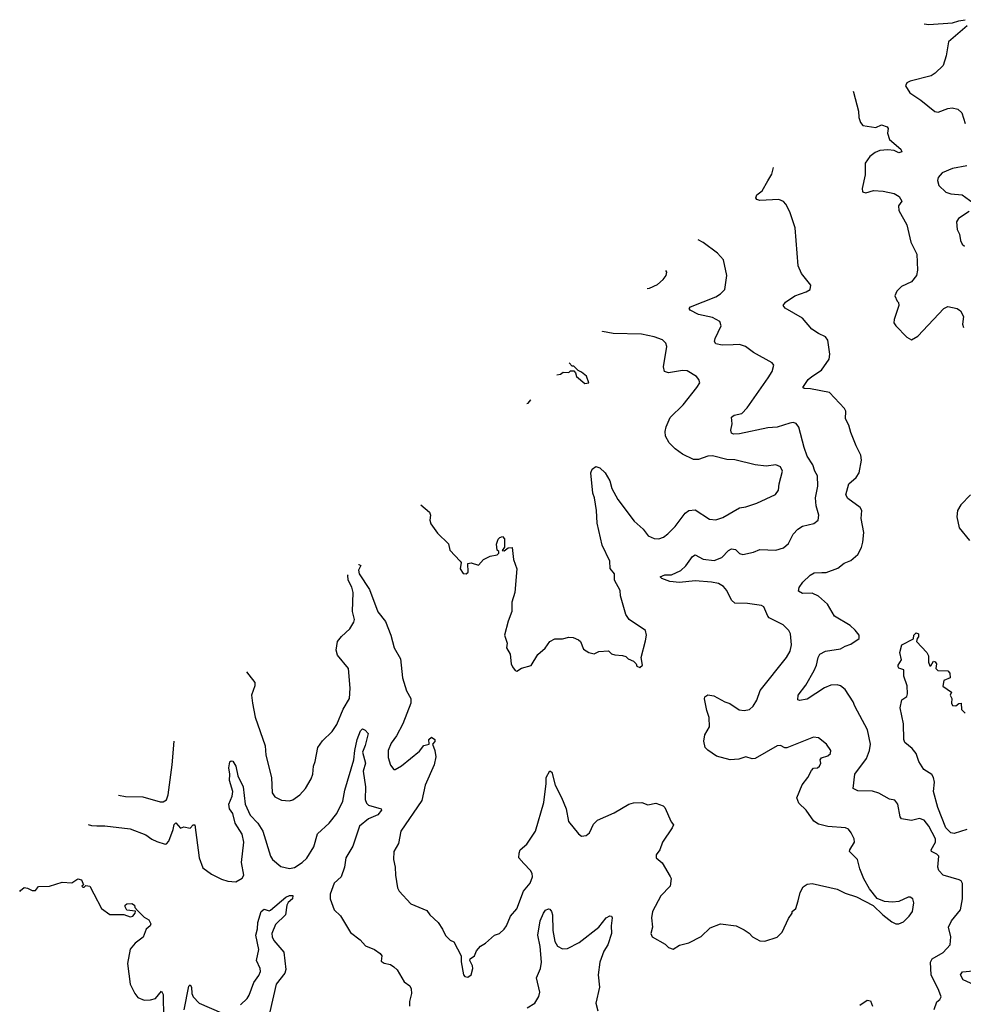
# Model space of a CAD drawing. Extents: x 2087054 to 2277909, y 548907 to 753496.
# Tile 171 of 256: x 2127736 to 2133713, y 682457 to 688694. Entities that reach past the tile are written whole.
import ezdxf

# ---------------------------------------------------------------- set-up
doc = ezdxf.new("R2010")
doc.units = 0

msp = doc.modelspace()

# ---------------------------------------------------------------- linework, layer by layer
at = {"layer": '0CON20XD'}
for points in [[(2133738.6, 688655), (2133619.1, 688555), (2133605.3, 688464.7), (2133585, 688404.4), (2133535, 688355.5), (2133510.4, 688339.6), (2133376.7, 688305), (2133355.8, 688294.2), (2133346.2, 688275), (2133375, 688230.8), (2133444.5, 688184.5), (2133532.7, 688112.7), (2133555, 688109.2), (2133615, 688132.5), (2133643.2, 688136.8), (2133678.3, 688128.3), (2133704.2, 688104.2), (2133725, 688037.5)], [(2133465.3, 688668.3), (2133495, 688664.5), (2133645, 688674.4), (2133685, 688686.7), (2133724.5, 688694.5)], [(2133016.5, 688241.6), (2133017.3, 688235), (2133049.4, 688115), (2133051.4, 688075), (2133063, 688043), (2133077.5, 688025), (2133159.3, 688010.7), (2133195, 688028), (2133230, 688015), (2133236.7, 688005), (2133232, 687975), (2133245.6, 687935.6), (2133316.7, 687875), (2133323, 687857), (2133305, 687852), (2133275.8, 687865.8), (2133235, 687870.8), (2133184.4, 687865.6), (2133155, 687854), (2133122, 687828), (2133092, 687785), (2133092.3, 687712.3), (2133072.9, 687625), (2133074, 687605), (2133095, 687597.5), (2133145, 687612.5), (2133205, 687608.2), (2133275, 687594.4), (2133307.5, 687575), (2133324, 687545), (2133301.9, 687515), (2133304.4, 687485), (2133354.7, 687395), (2133381.8, 687285), (2133418.3, 687208.3), (2133422.1, 687107.9), (2133415.8, 687075), (2133385, 687034.1), (2133322.5, 687005), (2133291.5, 686975), (2133280.5, 686945), (2133295, 686912), (2133303.1, 686903.1), (2133305.6, 686885), (2133274.6, 686795), (2133273.8, 686775), (2133285.5, 686755), (2133355, 686682.7), (2133385, 686667.3), (2133425, 686690.5), (2133589.2, 686865), (2133615, 686878.6), (2133674.3, 686864.3), (2133695, 686851.2), (2133714.2, 686815), (2133708.6, 686765), (2133715, 686744.2)], [(2133529.5, 682425), (2133545, 682472), (2133565, 682488), (2133572.2, 682505), (2133559.1, 682545), (2133508.9, 682645), (2133505.6, 682725), (2133515.8, 682745), (2133585.3, 682784.7), (2133630, 682835), (2133634.4, 682885), (2133620, 682945), (2133638.5, 682985), (2133695.7, 683055), (2133709.2, 683125), (2133707.7, 683222.3), (2133698.9, 683238.9), (2133686.8, 683246.8), (2133585, 683274.5), (2133558.1, 683305), (2133551.8, 683325), (2133557.9, 683395), (2133545, 683408.2), (2133510.8, 683425), (2133508.9, 683435), (2133537.5, 683485), (2133536.2, 683505), (2133495.2, 683585.2), (2133465, 683624.5), (2133435, 683634.6), (2133385, 683621.8), (2133321.9, 683631.9), (2133312.5, 683645), (2133299.5, 683725), (2133279.6, 683749.6), (2133245, 683757.1), (2133178, 683795), (2133138.3, 683808.3), (2133045, 683808.6), (2133016, 683825), (2133026.7, 683915), (2133099.6, 684015), (2133119.2, 684065), (2133126.2, 684105), (2133106.9, 684195), (2133025.7, 684345), (2133016, 684374), (2132965, 684451.4), (2132935, 684474.4), (2132915, 684480.5), (2132875, 684478.2), (2132835, 684461.3), (2132725, 684390), (2132675, 684381.4), (2132665.9, 684385.9), (2132666.9, 684415), (2132715, 684478), (2132767.8, 684572.2), (2132782.5, 684605), (2132793.3, 684655), (2132805.4, 684674.6), (2132840, 684695), (2132935, 684708.1), (2132965, 684726.9), (2133000.6, 684739.4), (2133052.5, 684775), (2133052.5, 684795), (2133028.3, 684828.3), (2132996.6, 684856.6), (2132898, 684915), (2132851.9, 684991.9), (2132795, 685042.2), (2132755, 685061.1), (2132695, 685060.5), (2132668.8, 685075), (2132673, 685097), (2132697.7, 685132.3), (2132743.6, 685176.4), (2132768.8, 685191.2), (2132817, 685193), (2132845, 685193.5), (2132918.9, 685221.1), (2132958.1, 685251.9), (2133000.7, 685269.3), (2133044.3, 685305.7), (2133068.3, 685351.7), (2133077.8, 685385), (2133082.7, 685445), (2133065.8, 685535), (2133071.5, 685585), (2133060, 685605), (2132980.9, 685660.9), (2132969.4, 685685), (2132988.5, 685755), (2133034.4, 685795), (2133054.4, 685825), (2133067.9, 685905), (2133063.8, 685935), (2133034, 685995), (2132999.8, 686079.8), (2132988.6, 686125), (2132967.1, 686165), (2132968.6, 686215), (2132961.3, 686231.3), (2132865, 686333.3), (2132745, 686356.5), (2132705, 686358.8), (2132696.7, 686365), (2132730, 686415), (2132753.8, 686435), (2132816, 686475), (2132863.1, 686545), (2132867.1, 686575), (2132855.6, 686665), (2132840, 686685), (2132795, 686706.5), (2132754.3, 686735), (2132695, 686804.3), (2132585, 686867.5), (2132572.5, 686885), (2132587.5, 686905), (2132645, 686946), (2132718.8, 686971.2), (2132742.5, 686985), (2132746.4, 687013.6), (2132687.6, 687087.6), (2132666.7, 687135), (2132647.5, 687375), (2132613.6, 687476.4), (2132589.3, 687525), (2132573.3, 687543.3), (2132545, 687554.7), (2132425, 687548.2), (2132405, 687554.4), (2132398.1, 687565), (2132404.3, 687585), (2132438.9, 687611.1), (2132475.4, 687674.6), (2132500, 687715), (2132511.7, 687758.5)], [(2133735, 687769.2), (2133645, 687751.4), (2133578.8, 687725), (2133554.3, 687695.7), (2133549.2, 687675), (2133559.2, 687645), (2133602.6, 687602.6), (2133635, 687591.9), (2133705, 687584), (2133776.7, 687535)], [(2133750, 687480), (2133683.8, 687435), (2133670.8, 687415), (2133674, 687365), (2133690, 687335), (2133696.2, 687295), (2133705, 687272.5), (2133720.7, 687260.7)], [(2129881.4, 685241.1), (2129885, 685242.5), (2129896.2, 685236.2), (2129882.3, 685207.7), (2129887.1, 685185), (2129950.6, 685085), (2130005, 684943.3), (2130052.7, 684882.7), (2130087.8, 684795), (2130107.8, 684715), (2130147.3, 684645), (2130161.1, 684525), (2130185, 684444), (2130213.1, 684395), (2130214.4, 684365), (2130163.1, 684235), (2130122.8, 684157.2), (2130088.6, 684111.4), (2130070, 684065), (2130069.7, 684019.7), (2130085, 683972.5), (2130105, 683943.8), (2130115, 683944), (2130155, 683967.1), (2130268.2, 684061.8), (2130295, 684095.8), (2130330, 684105), (2130326.7, 684135), (2130345, 684150), (2130366.2, 684135), (2130365, 684122.5), (2130350, 684105), (2130365.6, 684065.6), (2130371.1, 684025), (2130361.5, 683975), (2130304.1, 683845.9), (2130282.7, 683747.3), (2130150.6, 683555), (2130136, 683475), (2130105.8, 683424.2), (2130104.3, 683374.3), (2130114.3, 683325), (2130115.8, 683275), (2130130, 683195), (2130138.8, 683175), (2130214.2, 683094.2), (2130315, 683051.2), (2130334.5, 683024.5), (2130386.2, 682975), (2130415, 682932.5), (2130432.1, 682892.1), (2130462.7, 682862.7), (2130485, 682852.5), (2130533.3, 682765), (2130533, 682727), (2130546.7, 682645), (2130555, 682633.3), (2130575, 682630), (2130596.7, 682645), (2130606.2, 682685), (2130605, 682700), (2130587.5, 682735), (2130590, 682745), (2130616.7, 682765), (2130630, 682795), (2130654.1, 682825.9), (2130687.5, 682845), (2130743.9, 682896.1), (2130775, 682906.7), (2130805, 682933.3), (2130820, 682955), (2130844.2, 683015), (2130885, 683061.2), (2130926.9, 683175), (2130970, 683225), (2130984, 683265), (2130982, 683285), (2130972, 683305), (2130928.7, 683348.7), (2130897.5, 683385), (2130900, 683415), (2130906.7, 683435), (2130947.9, 683472.1), (2131002.5, 683555), (2131055.9, 683735.9), (2131071.5, 683855), (2131070.5, 683895), (2131095, 683936.7), (2131107.3, 683927.3), (2131126.9, 683845), (2131167.8, 683767.8), (2131196.7, 683695), (2131212.5, 683615), (2131275, 683537.5), (2131295, 683522.5), (2131325, 683527.5), (2131345, 683543.3), (2131371.3, 683598.7), (2131395, 683624), (2131500.6, 683669.4), (2131595, 683725.8), (2131625, 683734), (2131675.9, 683735.9), (2131715, 683720), (2131765, 683731.2), (2131812.5, 683715), (2131823.3, 683705), (2131863.3, 683613.3), (2131877.5, 683595), (2131870, 683575), (2131808, 683485), (2131790, 683435), (2131767.5, 683405), (2131767.5, 683385), (2131805, 683353.3), (2131857.3, 683267.3), (2131862, 683255), (2131855.8, 683205), (2131796.7, 683145), (2131743.8, 683045), (2131738.8, 683005), (2131743.9, 682946.1), (2131734, 682905), (2131742.5, 682885), (2131825, 682837.5), (2131846.4, 682816.4), (2131875, 682807.5), (2131915, 682831.2), (2131975, 682846.7), (2132053, 682887), (2132108.8, 682941.2), (2132175, 682968), (2132275, 682953.8), (2132325, 682930), (2132357.7, 682907.7), (2132377.5, 682885), (2132425, 682858.8), (2132455, 682856.7), (2132535, 682883.3), (2132566.1, 682913.9), (2132605, 683000), (2132630, 683035), (2132630, 683045), (2132652.5, 683065), (2132666.4, 683113.6), (2132678.8, 683165), (2132698.3, 683201.7), (2132725, 683217.5), (2132755, 683223.3), (2132915, 683186), (2132965, 683160.8), (2133037.7, 683137.7), (2133142.3, 683082.3), (2133202.5, 683025), (2133259.5, 682979.5), (2133285, 682966.7), (2133305, 682966.7), (2133335, 682980), (2133371.2, 683015), (2133391.2, 683045), (2133400.7, 683100.7), (2133392.5, 683125), (2133377, 683137), (2133365, 683136.7), (2133305, 683108), (2133264.1, 683104.1), (2133215, 683108), (2133168.3, 683128.3), (2133118.3, 683188.3), (2133082.1, 683252.1), (2133056.9, 683315), (2133043.3, 683375), (2132993.3, 683425), (2132994.2, 683435.8), (2133023.3, 683485), (2133021.2, 683505), (2133003, 683543), (2132985, 683567.5), (2132966.1, 683576.1), (2132856, 683584), (2132795, 683599.2), (2132766.8, 683616.8), (2132717.7, 683687.7), (2132670.9, 683730.9), (2132658.9, 683765), (2132691.5, 683848.5), (2132728, 683895), (2132751.2, 683938.8), (2132765, 683952.5), (2132790, 683955), (2132803.3, 683965), (2132810, 683985), (2132806.7, 684005), (2132815, 684018.8), (2132855, 684032), (2132871.2, 684045), (2132873.8, 684065), (2132846.2, 684105), (2132795, 684144.3), (2132765, 684150), (2132595, 684082), (2132581.7, 684081.7), (2132555, 684095.8), (2132535, 684094.2), (2132395, 684013.6), (2132375, 684012.7), (2132335, 684024.4), (2132290.5, 684009.5), (2132236.1, 684006.1), (2132149.8, 684029.8), (2132095, 684066.7), (2132078.8, 684085), (2132068.8, 684125), (2132076, 684165), (2132105.8, 684215), (2132104.3, 684274.3), (2132088.3, 684318.3), (2132073, 684393), (2132076.2, 684405), (2132095, 684418), (2132132.3, 684412.3), (2132203.2, 684373.2), (2132235, 684362.5), (2132292.5, 684322.5), (2132325, 684317.8), (2132358, 684325), (2132382.5, 684345), (2132405.4, 684384.6), (2132425.7, 684445), (2132592.9, 684655), (2132615.5, 684694.5), (2132624.2, 684735), (2132619.2, 684805), (2132608, 684825), (2132571.7, 684861.7), (2132484, 684905), (2132474.3, 684915), (2132450, 684975), (2132435, 684983.5), (2132346.6, 684996.6), (2132265, 684998.8), (2132245, 685017.8), (2132215, 685079.4), (2132194.8, 685104.8), (2132162.3, 685122.3), (2132117.7, 685132.3), (2132015, 685139.6), (2131915, 685129.2), (2131855, 685134.6), (2131803.3, 685155), (2131792.5, 685165), (2131822, 685178), (2131865, 685177.1), (2131924, 685205), (2131956, 685234), (2131998.8, 685295), (2132015, 685303.8), (2132065, 685276.9), (2132135, 685269.5), (2132183.1, 685286.9), (2132225, 685332.5), (2132245, 685342.5), (2132269.1, 685339.1), (2132295, 685314), (2132317.1, 685307.1), (2132385, 685321.9), (2132425, 685337.8), (2132525.7, 685334.3), (2132575, 685349.2), (2132605, 685375.8), (2132635.3, 685434.7), (2132665, 685466.9), (2132695, 685486.9), (2132766.8, 685503.2), (2132794, 685525), (2132798.1, 685555), (2132782.1, 685615), (2132776, 685666), (2132791.5, 685738.5), (2132789.4, 685805), (2132772.2, 685835), (2132759.5, 685875), (2132725, 685928.8), (2132704.4, 685985), (2132672.4, 686112.4), (2132655, 686136), (2132635, 686142), (2132615, 686139.2), (2132535, 686112.9), (2132475, 686109.5), (2132295, 686070), (2132258.1, 686068.1), (2132243.8, 686075), (2132240.8, 686095), (2132250, 686135), (2132244.3, 686175.7), (2132261.7, 686188.3), (2132310.5, 686199.5), (2132344.5, 686235), (2132477.5, 686425), (2132501.4, 686465), (2132512, 686505), (2132501.7, 686521.7), (2132385, 686585.6), (2132333.8, 686625), (2132295, 686636.4), (2132254.6, 686635.4), (2132185, 686633.1), (2132145, 686641.2), (2132138, 686655), (2132140.6, 686675), (2132180, 686755), (2132171.7, 686781.7), (2132125, 686807.3), (2132035, 686827.1), (2131983.8, 686855), (2131976.2, 686865), (2131985, 686875.7), (2132145, 686938.5), (2132175, 686957.1), (2132202.5, 686985), (2132216, 687075), (2132193.6, 687173.6), (2132156.7, 687215), (2132065, 687282.2), (2132033.6, 687300.9)], [(2131711.4, 686992.5), (2131725, 686994.4), (2131777, 687017), (2131811.7, 687048.3), (2131830, 687075), (2131834.2, 687095), (2131828.8, 687104.9)], [(2130277.7, 685620.4), (2130331.2, 685575), (2130338.8, 685555), (2130334, 685525), (2130340.3, 685500.3), (2130382.3, 685442.3), (2130452.5, 685375), (2130461.2, 685335), (2130526.7, 685265), (2130532.5, 685255), (2130526, 685215), (2130545, 685186.2), (2130565, 685183.8), (2130576.7, 685195), (2130575, 685250), (2130595, 685253.3), (2130641.7, 685238.3), (2130674.1, 685275.9), (2130715, 685296.7), (2130760, 685305), (2130770, 685315), (2130770, 685325), (2130760, 685335), (2130757, 685373), (2130766.4, 685403.6), (2130776.4, 685413.6), (2130795, 685420), (2130806.1, 685406.1), (2130807.5, 685352.5), (2130791.7, 685331.7), (2130805, 685330), (2130830.7, 685349.3), (2130855, 685350), (2130864, 685275), (2130885.8, 685215), (2130872, 685065), (2130854.3, 685005), (2130854, 684946), (2130830, 684885), (2130806.7, 684795), (2130823.3, 684745), (2130820, 684715), (2130843.3, 684675), (2130850, 684615), (2130856.7, 684595), (2130875, 684572.5), (2130885, 684567.5), (2130915, 684587.5), (2130976.4, 684603.6), (2131017, 684673), (2131065, 684712.5), (2131093.9, 684756.1), (2131125, 684772.5), (2131175, 684772.5), (2131215, 684782.5), (2131241.7, 684781.7), (2131276.4, 684766.4), (2131287.5, 684755), (2131307, 684707), (2131340, 684685), (2131375, 684677.5), (2131405, 684692.5), (2131465, 684696.7), (2131485, 684677.5), (2131505, 684670), (2131555, 684667.5), (2131575, 684660), (2131590, 684645), (2131625, 684630), (2131640, 684615), (2131645, 684600), (2131665, 684590), (2131680, 684605), (2131672.5, 684655), (2131699.3, 684759.3), (2131706.2, 684795), (2131700, 684825), (2131595.7, 684895.7), (2131575.7, 684925.7), (2131541.2, 685045), (2131539.2, 685079.2), (2131503.3, 685145), (2131503.8, 685185), (2131476.9, 685216.9), (2131474.3, 685265), (2131426.2, 685365), (2131393.3, 685505), (2131388.6, 685585), (2131377.1, 685665), (2131365.5, 685695.5), (2131354.2, 685825), (2131362.2, 685847.8), (2131385, 685864), (2131410, 685855), (2131445, 685823.8), (2131475, 685772.5), (2131485.8, 685725), (2131524.2, 685655), (2131627.6, 685517.6), (2131685, 685466.2), (2131715.9, 685425.9), (2131755, 685408), (2131785, 685406), (2131815, 685415.8), (2131841.7, 685438.3), (2131887.1, 685485), (2131951.4, 685568.6), (2131975, 685585.8), (2132015, 685590), (2132105, 685531.5), (2132145, 685526.5), (2132189.5, 685540.5), (2132295, 685602.5), (2132335, 685607.8), (2132405, 685630.8), (2132524.2, 685685.8), (2132542.5, 685715), (2132546.7, 685755), (2132568.6, 685835), (2132555, 685862.9), (2132525, 685875.4), (2132465, 685866.9), (2132395.5, 685875.5), (2132265, 685905.5), (2132215, 685908.1), (2132125, 685930.8), (2132095, 685929.2), (2132035, 685907.5), (2132005, 685909.2), (2131935, 685942.9), (2131888, 685975), (2131850.6, 686015), (2131826.4, 686056.4), (2131824.4, 686085), (2131831.1, 686115), (2131855.4, 686174.6), (2131939.4, 686255), (2132026.2, 686365), (2132043.8, 686395), (2132038.8, 686415), (2132023.8, 686435), (2131965, 686469.5), (2131935, 686472.2), (2131845, 686458.1), (2131821.2, 686465), (2131814.4, 686495), (2131836, 686625), (2131828.8, 686645), (2131807, 686667), (2131755.6, 686685.6), (2131675, 686703.1), (2131495, 686705.6), (2131428.6, 686718.6), (2131427.1, 686720.5)], [(2131138.1, 686443.8), (2131161.7, 686448.3), (2131178.3, 686461.7), (2131215, 686460), (2131225, 686470), (2131245, 686470), (2131257.5, 686457.5), (2131262.5, 686435), (2131315, 686390), (2131340, 686395), (2131325.9, 686435.9), (2131295, 686462.5), (2131272.5, 686472.5), (2131245, 686500), (2131235, 686500), (2131217.5, 686519.8)], [(2130948.9, 686262.7), (2130957.5, 686265), (2130972.8, 686285.6), (2130973.7, 686286.5)], [(2133758.2, 685685), (2133698.3, 685621.7), (2133676.1, 685585), (2133671.9, 685545), (2133687.5, 685475), (2133753.1, 685395)], [(2129173, 684563), (2129186.2, 684545), (2129224.2, 684495), (2129224.2, 684475), (2129204.3, 684415), (2129210, 684365), (2129226.6, 684276.6), (2129290, 684095), (2129295.5, 684035), (2129330, 683895), (2129335.9, 683795.9), (2129352.1, 683772.1), (2129395, 683750.8), (2129445, 683746.2), (2129465, 683752), (2129510, 683785), (2129546, 683825), (2129582, 683885), (2129592.5, 683915), (2129597.1, 683965), (2129608.1, 683995), (2129624.3, 684085), (2129653.8, 684126.2), (2129716, 684185), (2129745, 684230), (2129784.1, 684325.9), (2129825.8, 684395), (2129829.1, 684460.9), (2129819.2, 684585), (2129747.9, 684667.9), (2129740.3, 684699.7), (2129748.6, 684755), (2129773.7, 684786.3), (2129827.5, 684835), (2129852.6, 684877.4), (2129856.1, 684895), (2129844.7, 684945), (2129847.5, 685065), (2129839.1, 685099.1), (2129816.2, 685145), (2129814.5, 685175), (2129816.1, 685178.5)], [(2133735, 683564.4), (2133655, 683538.9), (2133635, 683543.4), (2133603.6, 683575), (2133552.1, 683705), (2133524.4, 683805.6), (2133531.2, 683865), (2133523.6, 683893.6), (2133513, 683913), (2133463.3, 683945), (2133432, 683995), (2133413.8, 684045), (2133388.3, 684078.3), (2133343.8, 684115), (2133336.2, 684135), (2133334.3, 684235), (2133314.3, 684335), (2133324.4, 684385.6), (2133355, 684407.5), (2133360, 684425), (2133357.5, 684475), (2133337.5, 684535), (2133337, 684577), (2133305, 684587.5), (2133301.2, 684595), (2133301.2, 684605), (2133321.2, 684638.8), (2133312, 684685), (2133324, 684735), (2133398.3, 684771.7), (2133400, 684795), (2133415, 684810), (2133430, 684805), (2133430, 684785), (2133420, 684775), (2133417.5, 684755), (2133482.5, 684685), (2133492.5, 684665), (2133493.3, 684625), (2133501.7, 684601.7), (2133508.3, 684601.7), (2133525, 684630), (2133535, 684627.5), (2133542.5, 684615), (2133540, 684585), (2133551.7, 684571.7), (2133615, 684570), (2133627.5, 684555), (2133630, 684525), (2133590.7, 684509.3), (2133583, 684473), (2133637.5, 684435), (2133630, 684415), (2133640, 684395), (2133637.5, 684365), (2133645, 684350), (2133665, 684347.5), (2133685, 684362.5), (2133700, 684365), (2133701.2, 684325), (2133725, 684302.5)], [(2128170.1, 683595.3), (2128190.2, 683590.2), (2128225, 683587.9), (2128275, 683587.9), (2128435, 683567.8), (2128535, 683530.6), (2128572.7, 683502.7), (2128605, 683488.1), (2128658.1, 683471.9), (2128666.5, 683473.5), (2128679.5, 683490.5), (2128708.9, 683565), (2128715, 683596.7), (2128725, 683606.7), (2128755, 683572.5), (2128775, 683582.5), (2128815, 683572.5), (2128835, 683593.3), (2128845, 683593.3), (2128872.2, 683385), (2128895, 683322), (2128951.7, 683281.7), (2129015, 683250), (2129055, 683237.5), (2129105, 683233.3), (2129144.3, 683255.7), (2129155.5, 683274.5), (2129140, 683355), (2129156.6, 683485), (2129144.8, 683535), (2129101.2, 683605), (2129086, 683665), (2129065.7, 683695), (2129059.8, 683725), (2129081.2, 683775), (2129085.3, 683805), (2129064, 683875), (2129066.5, 683915), (2129059.6, 683955), (2129067.8, 683992.2), (2129075, 684000), (2129085, 683998), (2129104.5, 683965), (2129117.9, 683905), (2129151.1, 683835), (2129163.3, 683725), (2129195.9, 683655), (2129244.2, 683605), (2129276.9, 683555), (2129324.6, 683395), (2129337.8, 683375), (2129389.3, 683329.3), (2129445, 683317.3), (2129475.7, 683324.3), (2129525, 683354.7), (2129555, 683382.7), (2129598.5, 683455), (2129623, 683537), (2129696.9, 683605), (2129743.7, 683666.3), (2129781.8, 683745), (2129795.3, 683814.7), (2129853.1, 684005), (2129858.1, 684065), (2129873.8, 684135), (2129895, 684189.2), (2129908.3, 684201.7), (2129925, 684194.2), (2129943, 684173), (2129925, 684096.7), (2129908, 684055), (2129926.9, 683985), (2129912.5, 683935), (2129927.3, 683835), (2129923.3, 683755), (2129932.4, 683732.4), (2129945, 683719.6), (2130025, 683696), (2130027.5, 683687.5), (2130005, 683656.7), (2129945, 683632.5), (2129888.9, 683585), (2129845, 683460), (2129802.2, 683385), (2129792.5, 683325), (2129772, 683265), (2129728.8, 683225), (2129702.5, 683155), (2129702.5, 683125), (2129728.8, 683055), (2129768.7, 683018.7), (2129831.4, 682911.4), (2129893.3, 682865), (2129926.7, 682826.7), (2129983.6, 682803.6), (2130019.5, 682779.5), (2130030, 682765), (2130025, 682730), (2130045, 682717.5), (2130085, 682708.8), (2130106.7, 682695), (2130127.5, 682675), (2130170.5, 682600.5), (2130207.5, 682575), (2130216.2, 682555), (2130216.7, 682525), (2130204.1, 682475.9), (2130204, 682445)], [(2128361.5, 683781.6), (2128405, 683774.2), (2128515, 683772), (2128625, 683740.5), (2128645, 683740), (2128665, 683753.1), (2128676.5, 683783.5), (2128701.7, 683975), (2128715.1, 684124.8)], [(2127735.7, 683172.7), (2127741.8, 683178.6), (2127765, 683196.7), (2127785, 683193.3), (2127815, 683177.5), (2127835, 683177.5), (2127855, 683202.5), (2127925, 683206), (2128005, 683231.2), (2128065, 683227.5), (2128105, 683251.2), (2128126.7, 683245), (2128140, 683215), (2128130, 683205), (2128135, 683200), (2128145, 683200), (2128155, 683210), (2128180, 683205), (2128205, 683157.5), (2128253.3, 683065), (2128306.4, 683026.4), (2128395, 683026), (2128435, 683010.8), (2128452.5, 683015), (2128467.5, 683035), (2128468.3, 683048.3), (2128415, 683053.3), (2128403.8, 683075), (2128403.8, 683085), (2128415, 683093.3), (2128446.1, 683096.1), (2128462.5, 683085), (2128465, 683070), (2128481.7, 683051.7), (2128525, 683010), (2128553, 682993), (2128567, 682967), (2128562.5, 682955), (2128537.7, 682932.3), (2128516.9, 682883.1), (2128466.2, 682845), (2128434.5, 682805.5), (2128418.1, 682715), (2128436, 682585), (2128465, 682526.7), (2128485, 682501.2), (2128525, 682484), (2128565, 682486), (2128595.6, 682494.4), (2128635, 682540), (2128645, 682520), (2128647.6, 682372.4)], [(2129135, 682453.8), (2129175.9, 682494.1), (2129189.7, 682515), (2129218.8, 682595), (2129251, 682639), (2129260.3, 682665), (2129258.4, 682685), (2129235.2, 682735), (2129250.2, 682805), (2129232, 682895), (2129242.6, 682935), (2129244.7, 682975), (2129265.5, 683044.5), (2129285, 683059.2), (2129315, 683050), (2129325, 683054.2), (2129422, 683135), (2129445, 683145.6), (2129466.4, 683146.4), (2129463.8, 683125), (2129437.1, 683102.9), (2129427.5, 683085), (2129418.9, 683025), (2129356.7, 682963.3), (2129333.5, 682906.5), (2129334.6, 682885), (2129345, 682860.8), (2129407.9, 682787.9), (2129422.6, 682677.4), (2129414.4, 682655), (2129360.4, 682585), (2129321.1, 682408.9)], [(2130951.2, 682435), (2130998, 682465), (2131023.4, 682506.6), (2131030.6, 682535), (2131010, 682625), (2131035.5, 682685), (2131041.1, 682725), (2131033.1, 682823.1), (2131018.2, 682895), (2131033.1, 682985), (2131053.5, 683035), (2131067.2, 683052.8), (2131085, 683062.5), (2131095, 683060), (2131105.4, 683045.4), (2131111.2, 683025), (2131113.5, 682925), (2131126.7, 682855), (2131143.5, 682825), (2131175, 682809.6), (2131205, 682811.5), (2131280.8, 682849.2), (2131404.7, 682945.3), (2131451.4, 683005), (2131475, 683017.5), (2131485, 683016.2), (2131489.2, 683005), (2131482.2, 682955), (2131484.4, 682905), (2131460.6, 682835), (2131436.9, 682793.1), (2131411.1, 682725), (2131400, 682645), (2131408.5, 682565), (2131385.6, 682465), (2131398.1, 682415)], [(2133781.1, 682581.1), (2133713.1, 682613.1), (2133695.6, 682645), (2133708, 682662), (2133775, 682668.5)], [(2128777.6, 682422.4), (2128807, 682573), (2128815, 682580), (2128823.3, 682565), (2128826.2, 682525), (2128834.3, 682504.3), (2128873.3, 682465), (2129015, 682402.5)], [(2133058.3, 682451.7), (2133105, 682483.3), (2133125, 682480), (2133138.1, 682445)]]:
    msp.add_lwpolyline(points, dxfattribs=at)

doc.saveas('drawing.dxf')
